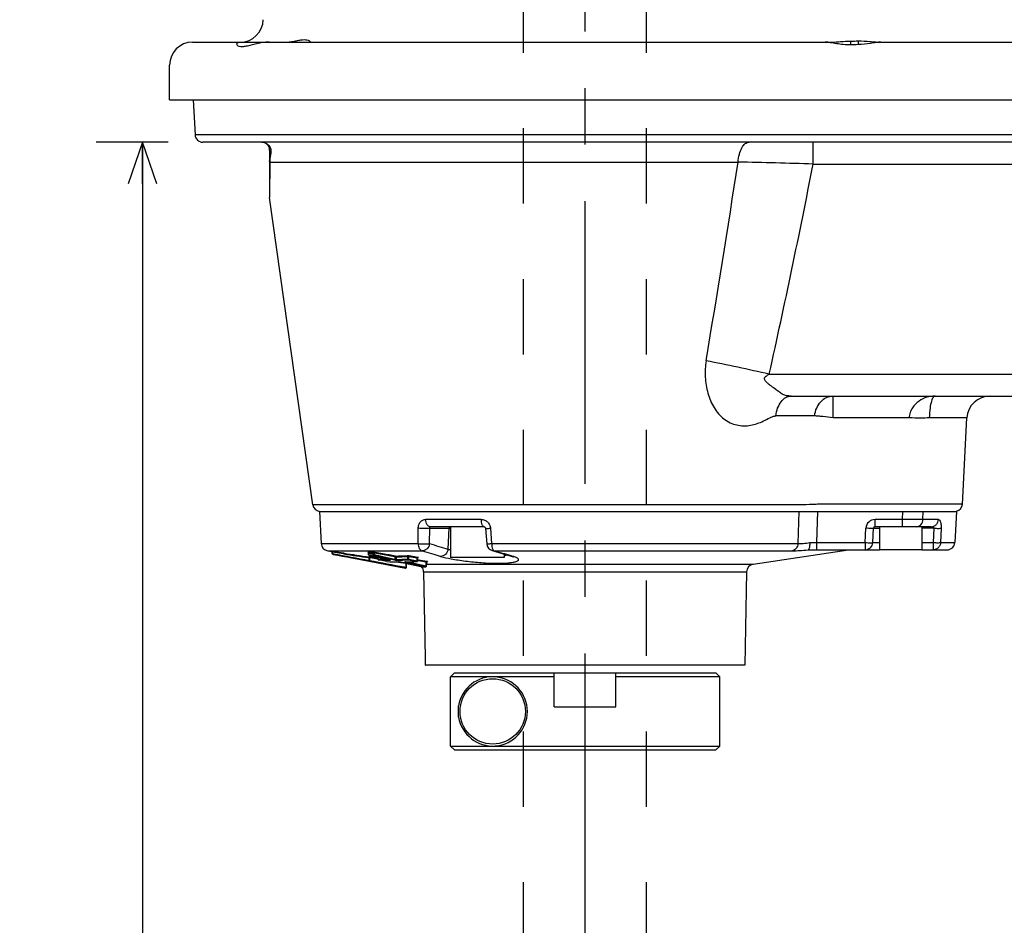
# Model space of a CAD drawing. Header units: millimetres. Extents: x 0 to 594, y 0 to 420.
# Tile 24 of 47: x 244 to 287, y 144 to 183. Entities that reach past the tile are written whole.
import ezdxf

# ---------------------------------------------------------------- set-up
doc = ezdxf.new("R2010")
doc.units = ezdxf.units.MM
doc.header["$LTSCALE"] = 32.67
doc.linetypes.add('CENTER', pattern=[0.6, 0.375, -0.075, 0.075, -0.075])
doc.linetypes.add('HIDDEN', pattern=[0.2, 0.1, -0.1])
doc.layers.get('0').update_dxf_attribs({"linetype": 'CONTINUOUS'})
for name, color, linetype in [('ASSY', 7, 'CONTINUOUS'), ('AXIS', 7, 'CONTINUOUS'), ('CHAMFER', 7, 'CONTINUOUS'), ('DEFAULT_2', 8, 'HIDDEN'), ('DRAFT', 7, 'CONTINUOUS'), ('DRIV_DIM', 7, 'CONTINUOUS'), ('ROUND', 7, 'CONTINUOUS')]:
    doc.layers.add(name, color=color, linetype=linetype)
doc.styles.get("Standard").update_dxf_attribs({"font": 'txt', "width": 0.8})
doc.dimstyles.new('DIMSTYLE_2', dxfattribs={"dimtxt": 3.8, "dimasz": 1.8, "dimexe": 2, "dimexo": 1.5, "dimgap": 0.95, "dimtad": 1, "dimdec": 3, "dimlfac": 3, "dimdsep": 46, "dimtxsty": 'STANDARD', "dimblk": 'OPEN', "dimblk1": 'OPEN', "dimblk2": 'OPEN', "dimcen": 0.09, "dimadec": 3, "dimazin": 2, "dimtp": 0.001, "dimtm": 0.001, "dimtfac": 1, "dimtdec": 3, "dimtofl": 0, "dimtmove": 0, "dimatfit": 3, "dimldrblk": 'OPEN', "dimfxl": 1, "dimtolj": 1, "dimarcsym": 0})

# ---------------------------------------------------------------- blocks, each defined once
blk = doc.blocks.new('_OPEN')
at = {"color": 0, "linetype": 'ByBlock'}
for p, q in [((0, 0), (-1, 0.342)), ((-1, -0.342), (0, 0)), ((-1, 0), (0, 0))]:
    blk.add_line(p, q, dxfattribs=at)
blk = doc.blocks.new('*D8')
at = {"layer": 'DRIV_DIM', "color": 2, "linetype": 'Continuous'}
for p, q in [((257.716, 253.826), (241.917, 253.826)), ((243.917, 253.826), (243.917, 177.076)), ((243.917, 100.326), (243.917, 177.076)), ((379.076, 100.326), (241.917, 100.326))]:
    blk.add_line(p, q, dxfattribs=at)
at = {"layer": 'DRIV_DIM', "color": 2, "linetype": 'Continuous', "xscale": 1.8, "yscale": 1.8, "zscale": 1.8}
for p, rotation in [((243.917, 253.826), 90), ((243.917, 100.326), 270)]:
    blk.add_blockref('_OPEN', p, dxfattribs=dict(at, rotation=rotation))
blk = doc.blocks.new('*D9')
at = {"layer": 'DRIV_DIM', "color": 2, "linetype": 'Continuous'}
for p, q in [((250.848, 177.993), (247.737, 177.993)), ((249.737, 177.993), (249.737, 139.159)), ((249.737, 100.326), (249.737, 139.159)), ((379.076, 100.326), (247.737, 100.326))]:
    blk.add_line(p, q, dxfattribs=at)
at = {"layer": 'DRIV_DIM', "color": 2, "linetype": 'Continuous', "xscale": 1.8, "yscale": 1.8, "zscale": 1.8}
for p, rotation in [((249.737, 177.993), 90), ((249.737, 100.326), 270)]:
    blk.add_blockref('_OPEN', p, dxfattribs=dict(at, rotation=rotation))

msp = doc.modelspace()

# ---------------------------------------------------------------- linework, layer by layer
at = {"color": 7, "linetype": 'Continuous'}
for p, q in [((251.90898, 182.32615), (279.59215, 182.32615)), ((281.72949, 182.32615), (309.78034, 182.32615)), ((250.90897, 179.82615), (250.90897, 181.32615)), ((250.909, 179.82615), (346.7928, 179.82615)), ((257.98358, 160.13346), (261.13214, 159.53939)), ((261.91388, 159.37776), (261.97879, 155.65949)), ((263.24782, 154.99282), (274.57545, 154.99282)), ((267.57564, 153.52615), (267.57564, 154.99282)), ((270.2423, 153.52615), (270.2423, 154.99282)), ((267.57564, 154.8261), (264.92116, 154.8261)), ((274.7423, 154.8261), (270.2423, 154.8261)), ((274.7423, 151.8262), (274.7423, 154.8261)), ((267.57564, 153.52615), (270.2423, 153.52615))]:
    msp.add_line(p, q, dxfattribs=at)
at = {"color": 9, "linetype": 'Continuous'}
for p, q in [((280.40897, 182.37248), (280.40897, 182.20989)), ((280.7423, 182.37806), (280.7423, 182.21876))]:
    msp.add_line(p, q, dxfattribs=at)
at = {"color": 7, "linetype": 'Continuous'}
for centre, start_param, end_param in [((274.55908, 183.32615), -1.26521085, -1.24718296), ((289.50847, 181.32615), 2.03849331, 2.05779391)]:
    msp.add_ellipse(centre, major_axis=(19.44444, 0), ratio=0.05142857, start_param=start_param, end_param=end_param, dxfattribs=at)
for points, knots in [([(255.22214, 182.32615), (255.04154, 182.32615), (254.7796, 182.28173), (254.45571, 182.19887), (254.24898, 182.14771), (254.07588, 182.12129), (253.94209, 182.13106), (253.85301, 182.17283), (253.82563, 182.22317), (253.82563, 182.24444)], [0, 0, 0, 0, 0.36973163, 0.53763858, 0.68532423, 0.80562331, 0.89473223, 0.95646677, 1, 1, 1, 1]), ([(253.82563, 182.24444), (253.82563, 182.25502), (253.83153, 182.27775), (253.85812, 182.30513), (253.90036, 182.32281), (253.93378, 182.32615), (253.9524, 182.32615)], [0, 0, 0, 0, 0.19062537, 0.40228603, 0.6644372, 1, 1, 1, 1]), ([(255.86329, 182.32615), (256.01353, 182.32615), (256.22906, 182.35573), (256.49663, 182.40645), (256.66288, 182.43206), (256.79916, 182.43825), (256.90224, 182.42104), (256.96525, 182.392), (256.9923, 182.36048), (256.9923, 182.34724)], [0, 0, 0, 0, 0.38672157, 0.5560308, 0.70177858, 0.81912304, 0.90657583, 0.9659365, 1, 1, 1, 1]), ([(256.9923, 182.34724), (256.9923, 182.34152), (256.9839, 182.32729), (256.9684, 182.32615), (256.96011, 182.32615)], [0, 0, 0, 0, 0.40843792, 1, 1, 1, 1]), ([(280.40897, 182.20989), (280.30423, 182.20704), (280.0993, 182.21383), (279.80744, 182.25503), (279.54751, 182.30345), (279.38307, 182.32615), (279.30787, 182.32615)], [0, 0, 0, 0, 0.28351989, 0.55326543, 0.79652065, 1, 1, 1, 1]), ([(279.59215, 182.32615), (279.72182, 182.32615), (279.99377, 182.35201), (280.26594, 182.37016), (280.40897, 182.37248)], [0, 0, 0, 0, 0.47547966, 1, 1, 1, 1]), ([(280.7423, 182.37806), (280.91254, 182.381), (281.1611, 182.36804), (281.47718, 182.33645), (281.62461, 182.32615), (281.69417, 182.32615)], [0, 0, 0, 0, 0.53572633, 0.78113315, 1, 1, 1, 1]), ([(281.72949, 182.32615), (281.65805, 182.32615), (281.50568, 182.31047), (281.17925, 182.25731), (280.92073, 182.2234), (280.7423, 182.21876)], [0, 0, 0, 0, 0.21575314, 0.46092313, 1, 1, 1, 1])]:
    msp.add_open_spline(points, degree=3, knots=knots, dxfattribs=at)
at = {"layer": 'ASSY', "color": 7, "linetype": 'Continuous'}
for p, q in [((263.07563, 161.32615), (263.07563, 159.99282)), ((281.65897, 161.32615), (281.65897, 160.32615)), ((283.4923, 161.32615), (282.03127, 161.32615)), ((283.4923, 161.32615), (283.4923, 160.32615)), ((265.40897, 159.99282), (263.07563, 159.99282)), ((265.40897, 160.14224), (265.40897, 159.99282)), ((283.4923, 160.32615), (281.65897, 160.32615))]:
    msp.add_line(p, q, dxfattribs=at)
msp.add_circle((264.90897, 153.32615), 1.41667, dxfattribs=at)
at = {"layer": 'AXIS', "color": 7, "linetype": 'CENTER'}
msp.add_line((268.90897, 84.78006), (268.90897, 261.14943), dxfattribs=at)
at = {"layer": 'AXIS', "color": 7, "linetype": 'Continuous'}
for p, q in [((264.89677, 154.8261), (263.08099, 154.82615)), ((263.42921, 153.08058), (263.42921, 153.57173)), ((263.08099, 151.82615), (264.89677, 151.8262)), ((264.92116, 151.8262), (274.7423, 151.8262))]:
    msp.add_line(p, q, dxfattribs=at)
msp.add_arc((264.90897, 153.32615), 1.5, 189.422775, 170.577225, dxfattribs=at)
at = {"layer": 'CHAMFER', "color": 7, "linetype": 'Continuous'}
for p, q in [((263.08099, 154.82615), (263.24782, 154.99282)), ((274.57559, 154.99282), (274.7423, 154.8261)), ((263.08099, 151.82615), (263.08099, 154.82615)), ((263.24782, 151.65949), (263.08099, 151.82615)), ((263.24782, 151.65949), (274.57542, 151.65949)), ((274.57559, 151.65949), (274.7423, 151.8262))]:
    msp.add_line(p, q, dxfattribs=at)
at = {"layer": 'DEFAULT_2', "color": 8, "linetype": 'HIDDEN'}
for p, q in [((266.2423, 142.65949), (266.2423, 252.65949)), ((271.57563, 142.65949), (271.57563, 252.65949))]:
    msp.add_line(p, q, dxfattribs=at)
at = {"layer": 'DRAFT', "color": 7, "linetype": 'Continuous'}
for p, q in [((251.93517, 179.82615), (252.0147, 178.30871)), ((257.11729, 162.27976), (255.24554, 175.59796)), ((285.25886, 162.30871), (285.45467, 166.04516)), ((257.40495, 161.99282), (257.47807, 160.59772)), ((284.99631, 161.99282), (284.92552, 160.64204))]:
    msp.add_line(p, q, dxfattribs=at)
at = {"layer": 'ROUND', "color": 7, "linetype": 'Continuous'}
for p, q in [((251.90897, 182.32615), (253.9524, 182.32615)), ((343.47585, 177.99282), (252.3476, 177.99282)), ((255.2423, 177.65949), (255.2423, 175.64428)), ((255.2423, 175.64435), (255.24554, 175.59796)), ((277.84269, 166.99282), (290.05495, 166.99285)), ((257.40495, 161.99282), (284.99631, 161.99282)), ((264.54588, 161.32615), (262.20172, 161.32615)), ((264.59761, 161.25494), (264.64826, 160.58983)), ((281.37311, 160.64204), (281.40566, 161.26297)), ((282.03127, 161.32615), (281.47223, 161.32615)), ((283.90146, 161.32615), (283.4923, 161.32615)), ((257.76119, 160.28556), (257.92561, 160.26075)), ((257.92664, 160.26059), (257.92561, 160.26075)), ((257.96269, 160.25517), (257.92664, 160.26059)), ((257.95645, 160.16491), (257.95394, 160.22909)), ((257.97716, 160.253), (257.96269, 160.25517)), ((258.00324, 160.12975), (257.98359, 160.13346)), ((259.52752, 160.20032), (259.52967, 160.18939)), ((259.53137, 160.1182), (259.52967, 160.18939)), ((259.55761, 160.08643), (260.44266, 159.894)), ((259.9324, 159.92917), (259.93058, 160.00533)), ((261.65355, 159.85098), (261.65612, 159.95845)), ((261.67246, 159.98593), (261.67922, 159.98869)), ((261.67922, 159.98869), (261.68059, 159.98899)), ((264.88662, 160.29536), (265.1768, 160.21023)), ((265.70806, 160.05477), (265.7511, 160.04142)), ((276.18758, 159.70154), (280.32563, 160.32615)), ((278.58125, 160.32615), (281.65897, 160.32615)), ((283.4923, 160.32615), (284.59265, 160.32615)), ((260.32278, 159.81902), (259.96001, 159.89721)), ((260.32153, 159.81918), (260.32673, 159.81849)), ((260.4648, 159.88833), (260.46633, 159.88779)), ((260.67716, 159.80501), (260.83706, 159.80217)), ((260.92064, 159.79008), (261.79989, 159.59892)), ((261.07786, 159.54964), (261.13229, 159.53936)), ((261.11084, 159.80221), (261.11024, 159.80212)), ((261.11024, 159.80212), (261.11188, 159.80218)), ((261.17163, 159.57084), (261.17794, 159.73239)), ((261.46065, 159.81106), (261.62198, 159.81849)), ((261.79993, 159.59891), (261.80667, 159.59816)), ((261.80665, 159.59816), (261.86754, 159.59775)), ((261.86754, 159.59775), (261.95315, 159.59776)), ((261.95315, 159.59776), (262.01182, 159.59816)), ((262.04483, 159.6307), (262.04842, 159.78141)), ((262.06501, 159.80915), (262.07245, 159.81211)), ((262.07245, 159.81211), (262.07419, 159.81246)), ((275.90405, 159.37776), (275.83333, 155.32615)), ((275.83333, 155.32615), (261.99034, 155.32615))]:
    msp.add_line(p, q, dxfattribs=at)
at = {"layer": 'ROUND', "color": 9, "linetype": 'Continuous'}
for p, q in [((343.75209, 178.30871), (252.0147, 178.30871)), ((278.79148, 177.04516), (278.79148, 177.99282)), ((255.2508, 177.13199), (255.24577, 175.66207)), ((255.2508, 177.13199), (275.54018, 177.13199)), ((278.79148, 177.04516), (311.47702, 177.04516)), ((255.24577, 175.66207), (255.24554, 175.59795)), ((276.88879, 167.94048), (311.65733, 167.94048)), ((279.6539, 166.04516), (279.6539, 166.99282)), ((278.85528, 166.13199), (277.17864, 166.13199)), ((282.94727, 166.04516), (279.6539, 166.04516)), ((285.45467, 166.04516), (283.82254, 166.04516)), ((278.33772, 162.27976), (257.11729, 162.27976)), ((282.83078, 162.30871), (279.14535, 162.30871)), ((285.25886, 162.30871), (283.71063, 162.30871)), ((278.16847, 161.99282), (278.12972, 160.59772)), ((278.97226, 161.99282), (278.93644, 160.64204)), ((282.6614, 161.64204), (282.67256, 161.99282)), ((283.54789, 161.64204), (283.55862, 161.99282)), ((261.67351, 160.59772), (261.68419, 161.26297)), ((264.41566, 161.64204), (262.00153, 161.64204)), ((262.17249, 160.59772), (262.18222, 161.26297)), ((262.18222, 161.26297), (263.07563, 161.26297)), ((263.01256, 161.26297), (262.97146, 160.35732)), ((264.811, 161.26297), (264.86281, 160.59772)), ((281.04024, 160.64204), (281.07278, 161.26297)), ((281.40566, 161.26297), (281.65897, 161.26297)), ((281.47223, 161.32615), (281.47223, 161.64204)), ((282.6614, 161.64204), (281.47223, 161.64204)), ((282.6614, 161.32615), (282.6614, 161.64204)), ((284.01784, 161.26297), (283.4923, 161.26297)), ((284.21438, 161.64204), (283.54789, 161.64204)), ((284.01784, 161.26297), (283.99418, 160.64204)), ((284.33439, 161.26297), (284.31093, 160.64204)), ((257.47807, 160.59772), (261.67351, 160.59772)), ((264.86281, 160.59772), (278.12972, 160.59772)), ((278.93644, 160.64204), (278.93644, 160.32615)), ((278.93644, 160.64204), (281.04024, 160.64204)), ((281.04024, 160.64204), (281.04024, 160.32615)), ((281.37311, 160.64204), (281.65897, 160.64204)), ((283.4923, 160.64204), (283.99418, 160.64204)), ((283.99418, 160.64204), (283.99418, 160.32615)), ((284.31093, 160.64204), (284.92552, 160.64204)), ((257.76119, 160.28556), (261.85272, 160.28556)), ((257.97262, 160.2228), (257.95394, 160.22909)), ((257.97485, 160.16563), (257.95645, 160.16491)), ((257.97485, 160.16563), (257.97262, 160.2228)), ((258.42977, 160.15436), (257.97262, 160.2228)), ((257.97485, 160.16563), (257.98912, 160.16294)), ((257.98912, 160.16294), (258.00878, 160.15924)), ((258.46336, 160.14936), (258.42977, 160.15436)), ((259.52981, 160.22271), (259.5096, 160.22279)), ((259.52988, 160.18986), (259.52967, 160.18939)), ((259.72381, 160.22279), (259.52981, 160.22271)), ((259.53137, 160.1182), (259.53583, 160.11842)), ((259.53583, 160.11842), (259.53411, 160.19042)), ((259.53583, 160.11842), (259.55778, 160.11827)), ((259.56073, 159.98886), (259.54641, 159.99091)), ((259.55778, 160.11827), (259.61099, 160.11805)), ((259.55779, 160.08639), (259.55928, 160.08624)), ((259.55928, 160.08624), (259.77245, 160.08624)), ((260.44433, 159.89381), (259.55928, 160.08624)), ((259.56073, 159.87266), (259.56073, 159.98886)), ((259.59054, 159.87266), (259.59054, 159.97989)), ((259.60496, 159.97763), (259.59054, 159.97989)), ((259.93196, 159.92638), (259.60496, 159.97763)), ((259.9015, 159.96662), (259.6104, 160.01227)), ((259.74887, 160.11842), (259.74841, 160.19042)), ((259.77245, 160.08624), (260.45224, 159.93788)), ((259.7944, 160.11842), (259.794, 160.18056)), ((260.36222, 160.0814), (259.794, 160.18056)), ((259.7944, 160.11842), (260.39564, 159.9872)), ((260.38312, 160.11378), (259.81491, 160.21294)), ((259.93162, 159.96192), (259.9015, 159.96662)), ((259.93686, 159.92938), (259.93507, 160.00436)), ((260.42051, 160.07123), (260.36222, 160.0814)), ((260.42661, 160.10619), (260.38312, 160.11378)), ((260.39564, 159.9872), (260.6761, 159.92599)), ((260.67545, 160.02674), (260.42051, 160.07123)), ((260.69635, 160.05912), (260.42661, 160.10619)), ((260.67545, 160.02674), (260.6761, 159.92599)), ((260.72098, 160.02674), (260.7217, 159.91369)), ((261.22994, 159.92938), (261.22924, 160.03923)), ((261.27547, 159.92938), (261.27482, 160.03062)), ((261.63967, 159.96757), (261.27482, 160.03062)), ((261.66023, 159.99995), (261.2954, 160.06299)), ((261.63689, 159.85119), (261.63967, 159.96757)), ((261.67754, 159.99654), (261.66451, 159.99918)), ((261.68438, 159.98857), (261.67905, 159.98891)), ((261.67907, 159.98834), (261.68438, 159.98857)), ((264.88681, 160.29531), (264.96302, 160.28556)), ((264.96302, 160.28556), (277.90133, 160.28556)), ((265.70806, 160.05477), (265.78516, 160.04517)), ((265.78516, 160.04517), (265.71143, 160.06666)), ((259.9324, 159.92917), (259.93686, 159.92938)), ((259.93686, 159.92938), (259.96015, 159.92822)), ((259.95885, 159.89735), (259.96001, 159.89721)), ((260.32138, 159.81922), (260.32278, 159.81902)), ((260.32674, 159.81881), (260.32278, 159.81902)), ((260.44248, 159.88183), (260.4495, 159.88174)), ((260.44266, 159.894), (260.44433, 159.89381)), ((260.45991, 159.89012), (260.44433, 159.89381)), ((260.4495, 159.88174), (260.46624, 159.88155)), ((260.45224, 159.93788), (260.65415, 159.89381)), ((260.46624, 159.88155), (260.469, 159.88152)), ((260.83402, 159.78683), (260.72041, 159.80424)), ((260.83637, 159.80218), (260.83131, 159.80276)), ((260.8358, 159.80262), (260.83131, 159.80276)), ((260.84712, 159.78483), (260.83402, 159.78683)), ((260.91817, 159.77397), (260.84712, 159.78483)), ((260.94168, 159.77038), (260.91817, 159.77397)), ((260.92064, 159.79008), (260.9223, 159.78989)), ((261.80154, 159.59874), (260.9223, 159.78989)), ((261.1597, 159.73724), (260.94168, 159.77038)), ((261.08447, 159.58455), (261.13875, 159.5743)), ((261.11187, 159.80282), (261.10625, 159.80276)), ((261.11188, 159.80218), (261.10625, 159.80276)), ((261.13632, 159.80313), (261.11187, 159.80282)), ((261.1148, 159.79362), (261.13031, 159.78989)), ((261.13031, 159.78989), (261.73541, 159.65784)), ((261.13875, 159.5743), (261.15323, 159.57156)), ((261.15323, 159.57156), (261.1597, 159.73724)), ((261.17163, 159.57084), (261.15323, 159.57156)), ((261.16464, 159.73593), (261.1597, 159.73724)), ((261.17794, 159.73239), (261.16464, 159.73593)), ((261.23343, 159.80435), (261.82354, 159.67557)), ((261.25391, 159.89721), (261.61536, 159.81902)), ((261.27547, 159.92938), (261.6294, 159.85281)), ((261.62191, 159.81849), (261.61536, 159.81902)), ((261.6294, 159.85281), (261.63689, 159.85119)), ((261.78104, 159.83383), (261.65442, 159.85592)), ((261.72989, 159.87878), (261.66052, 159.89088)), ((261.78714, 159.86879), (261.72989, 159.87878)), ((261.73541, 159.65784), (261.80923, 159.64173)), ((262.03196, 159.79005), (261.78104, 159.83383)), ((262.05285, 159.82243), (261.78714, 159.86879)), ((261.79974, 159.59895), (261.80154, 159.59874)), ((261.80673, 159.59816), (261.80154, 159.59874)), ((261.86381, 159.59832), (261.80154, 159.59874)), ((261.80923, 159.64173), (261.81584, 159.64028)), ((261.81584, 159.64028), (262.00623, 159.59874)), ((261.82354, 159.67557), (262.01939, 159.63283)), ((262.00623, 159.59874), (261.86381, 159.59832)), ((262.01175, 159.59816), (262.00623, 159.59874)), ((262.01939, 159.63283), (262.02817, 159.63091)), ((262.02817, 159.63091), (262.03196, 159.79005)), ((262.04652, 159.70154), (276.18758, 159.70154)), ((262.07014, 159.81906), (262.05663, 159.82175)), ((262.07233, 159.81207), (262.07702, 159.8121)), ((262.07702, 159.8121), (262.07252, 159.81247)), ((261.91388, 159.37776), (275.90405, 159.37776))]:
    msp.add_line(p, q, dxfattribs=at)
at = {"layer": 'ROUND', "color": 7, "linetype": 'Continuous'}
for points in [[(264.5459, 161.32615), (264.55019, 161.32554), (264.55903, 161.32191), (264.57126, 161.31278), (264.58393, 161.29709), (264.59364, 161.27579), (264.59761, 161.25494)], [(259.5114, 160.21789), (259.51074, 160.2181), (259.51315, 160.21698), (259.52067, 160.2112), (259.52752, 160.20032)], [(261.65612, 159.95844), (261.65781, 159.9681), (261.66391, 159.97887), (261.67246, 159.98593)], [(265.1768, 160.21023), (265.46776, 160.12502), (265.70797, 160.0548)], [(265.7511, 160.04142), (265.79566, 160.02522), (265.81335, 160.01753)], [(260.32677, 159.81849), (260.49009, 159.81097), (260.67716, 159.80501)], [(260.44266, 159.894), (260.45036, 159.89225), (260.45914, 159.89002), (260.4648, 159.88833)], [(260.83706, 159.80217), (260.84384, 159.80183), (260.85381, 159.80093)], [(260.85381, 159.80093), (260.8663, 159.79944), (260.88077, 159.79738), (260.89655, 159.79478)], [(260.89655, 159.79478), (260.91266, 159.79175), (260.92063, 159.79008)], [(261.11188, 159.80218), (261.2734, 159.80506), (261.46065, 159.81106)], [(262.04842, 159.78141), (262.05013, 159.79111), (262.05627, 159.80197), (262.06501, 159.80915)]]:
    msp.add_lwpolyline(points, dxfattribs=at)
for centre, radius, start, end in [((253.96972, 183.32615), 1, 270, 358.5), ((251.90897, 181.32615), 1, 90, 180), ((252.34757, 178.32615), 0.33333, 183, 270), ((254.90897, 177.65949), 0.33333, 0, 90), ((286.4533, 165.99282), 1, 90, 177), ((257.44738, 162.32615), 0.33333, 188, 262.741678), ((284.92598, 162.32615), 0.33333, 282.042165, 357), ((281.47223, 161.25949), 0.06667, 90, 177), ((257.81094, 160.61516), 0.33333, 183, 261.416379), ((264.98062, 160.61517), 0.33332, 184.358981, 253.605418), ((281.04024, 160.65949), 0.33333, 270, 357), ((284.59265, 160.65949), 0.33333, 270, 357), ((257.92064, 160.22779), 0.03333, 2.235161, 81.416379), ((257.99001, 160.16626), 0.03359, 182.300115, 198.825947), ((258.96621, 155.9505), 4.11249, 81.668975, 81.827991), ((258.86846, 155.28057), 4.78952, 81.195366, 81.673178), ((258.99023, 156.06668), 3.99403, 81.067282, 81.19545), ((261.13832, 159.57214), 0.03333, 259.315088, 357.764839), ((261.62094, 159.85178), 0.03262, 350.314265, 358.590539), ((261.5806, 159.37194), 0.33333, 1, 43.005109), ((262.01223, 159.6315), 0.03261, 350.231477, 358.589252), ((276.23733, 159.37194), 0.33333, 98.583621, 179)]:
    msp.add_arc(centre, radius, start, end, dxfattribs=at)
at = {"layer": 'ROUND', "color": 9, "linetype": 'Continuous'}
for centre, radius, start, end in [((257.91743, 176.99749), 2.67002, 175.451839, 177.112584), ((-484.00036, 294.87193), 768.61208, 350.53816991, 351.1884453), ((255.09381, -649.32524), 826.71012, 88.35738972, 88.58280429), ((-67.89237, 244.74383), 353.23194, 347.4418504, 348.9506155), ((250.27628, 49.01352), 121.86816, 77.3866109, 78.700419), ((281.47225, 161.24201), 0.40003, 90.003162, 176.996457), ((278.45086, 215.20458), 54.5647, 270.201606, 270.509892), ((257.90135, 160.23085), 0.07172, 353.553345, 358.777806), ((294.1303, 351.35959), 194.61248, 259.3017607, 259.7707103), ((294.06555, 351.08087), 194.29658, 259.3052878, 259.7706776), ((290.88537, 377.98263), 220.23288, 261.534321, 261.819089), ((290.75842, 377.21137), 219.42077, 261.5374594, 261.8232456), ((259.56217, 160.42691), 0.21544, 256.39904, 257.865823), ((259.64126, 177.92671), 17.73662, 269.65386, 270.34614), ((259.39835, 159.40282), 0.60811, 73.960219, 74.513253), ((259.35825, 159.26169), 0.75483, 72.077551, 73.994994), ((259.64235, 174.20596), 14.08794, 269.872456, 270.433219), ((260.55473, 176.1583), 16.0998, 270.504008, 272.312362), ((260.57925, 176.1456), 16.11948, 270.503768, 272.310964), ((261.58476, 159.56292), 0.4435, 79.639627, 80.201832), ((265.31444, 158.42803), 1.68425, 72.455785, 73.770618), ((259.57563, 161.40078), 1.52819, 269.44117, 270.55883), ((303.44142, 383.30975), 227.73506, 258.892839, 259.2793201), ((303.65631, 384.34744), 228.75908, 258.8937153, 259.2747853), ((260.61073, 172.73911), 12.85837, 267.099206, 269.250286), ((260.58798, 172.77319), 12.8603, 267.201762, 268.917615), ((260.97168, 172.14878), 12.34683, 267.005775, 269.34856), ((260.47679, 159.91037), 0.03014, 220.777208, 229.152579), ((260.58084, 172.71437), 12.80145, 270.630474, 272.906442), ((260.60431, 172.70176), 12.82102, 270.630098, 272.904245), ((260.78905, 159.17402), 0.63012, 77.791118, 79.706862), ((260.96479, 172.20368), 12.40173, 270.792488, 273.007021), ((261.67034, 161.41807), 1.56724, 268.777226, 269.223117), ((262.06161, 161.19779), 1.56724, 268.777226, 269.223117), ((261.96246, 159.30433), 0.52592, 79.68538, 80.103385)]:
    msp.add_arc(centre, radius, start, end, dxfattribs=at)
at = {"layer": 'ROUND', "color": 7, "linetype": 'Continuous'}
msp.add_ellipse((268.90897, 210.18808), major_axis=(0, 150.39714), ratio=0.04941554, start_param=-4.34114593, end_param=-4.33921761, dxfattribs=at)
at = {"layer": 'ROUND', "color": 9, "linetype": 'Continuous'}
for points, knots in [([(254.90897, 177.99282), (254.97811, 177.99281), (255.11377, 177.95614), (255.25326, 177.81639), (255.30984, 177.65038), (255.30487, 177.54155), (255.29498, 177.49282)], [0, 0, 0, 0, 0.28859342, 0.55440738, 0.79242365, 1, 1, 1, 1]), ([(275.54018, 177.13199), (275.54782, 177.24579), (275.57953, 177.45763), (275.66621, 177.70049), (275.76255, 177.85026), (275.83942, 177.93), (275.92355, 177.98076), (275.98448, 177.99282), (276.01331, 177.99282)], [0, 0, 0, 0, 0.32418891, 0.60583799, 0.72473043, 0.82806159, 0.91803816, 1, 1, 1, 1]), ([(255.29498, 177.49282), (255.28649, 177.5051), (255.25655, 177.55576), (255.2423, 177.61565), (255.2423, 177.65949)], [0, 0, 0, 0, 0.25402593, 1, 1, 1, 1]), ([(255.29498, 177.49282), (255.29108, 177.47359), (255.27345, 177.37976), (255.26183, 177.28482), (255.25582, 177.20922)], [0, 0, 0, 0, 0.20555434, 1, 1, 1, 1]), ([(274.155, 168.5194), (274.11579, 168.28506), (274.09549, 167.80964), (274.20546, 167.1155), (274.46253, 166.48104), (274.82482, 166.05256), (275.1856, 165.82874), (275.47583, 165.72732), (275.77612, 165.69171), (276.07517, 165.71654), (276.36532, 165.79279), (276.6424, 165.9081), (276.86317, 166.02374), (277.03899, 166.10588), (277.13261, 166.13199), (277.17864, 166.13199)], [0, 0, 0, 0, 0.13870439, 0.27514857, 0.40768444, 0.53391467, 0.59458047, 0.65372561, 0.71192406, 0.76980542, 0.82787695, 0.88633104, 0.94468439, 0.97313028, 1, 1, 1, 1]), ([(277.84264, 166.99282), (277.77468, 166.99282), (277.67785, 166.99345), (277.55786, 167.02391), (277.45261, 167.07037), (277.32349, 167.15882), (277.19227, 167.26044), (277.07603, 167.34876), (276.98241, 167.4192), (276.88653, 167.49214), (276.80739, 167.55648), (276.7479, 167.61369), (276.7082, 167.66138), (276.67836, 167.71784), (276.68422, 167.78479), (276.72645, 167.83511), (276.79491, 167.88688), (276.85148, 167.91878), (276.88879, 167.94048)], [0, 0, 0, 0, 0.11746975, 0.16571776, 0.2129141, 0.31556847, 0.43494529, 0.500079, 0.56782948, 0.6374513, 0.70830139, 0.74401966, 0.77982775, 0.81560523, 0.85143267, 0.88820158, 0.9253902, 1, 1, 1, 1]), ([(277.17864, 166.13199), (277.18947, 166.24687), (277.23587, 166.46513), (277.38065, 166.74615), (277.58723, 166.9422), (277.76157, 166.99282), (277.84264, 166.99282)], [0, 0, 0, 0, 0.29366461, 0.56106419, 0.79366349, 1, 1, 1, 1]), ([(278.85528, 166.13199), (278.86841, 166.24783), (278.92628, 166.47113), (279.10492, 166.75428), (279.35648, 166.94633), (279.55742, 166.99282), (279.6539, 166.99282)], [0, 0, 0, 0, 0.27401795, 0.53305917, 0.77321701, 1, 1, 1, 1]), ([(284.07002, 166.99282), (283.95122, 166.99278), (283.70585, 166.9545), (283.35872, 166.7852), (283.1146, 166.53968), (282.98375, 166.2772), (282.95214, 166.12399), (282.94727, 166.04516)], [0, 0, 0, 0, 0.22209433, 0.45616861, 0.71199859, 0.85232995, 1, 1, 1, 1]), ([(284.07002, 166.99282), (284.03808, 166.99277), (283.98916, 166.94337), (283.94885, 166.86344), (283.89367, 166.71135), (283.84187, 166.4363), (283.82451, 166.19088), (283.82254, 166.04516)], [0, 0, 0, 0, 0.094605, 0.17169182, 0.27386256, 0.56833963, 1, 1, 1, 1]), ([(279.6539, 166.04516), (279.50486, 166.06466), (279.29161, 166.09221), (279.02512, 166.11878), (278.90803, 166.12904), (278.85528, 166.13199)], [0, 0, 0, 0, 0.56124239, 0.80270801, 1, 1, 1, 1]), ([(283.82254, 166.04516), (283.70041, 166.03734), (283.40835, 166.03512), (283.11662, 166.03992), (282.94727, 166.04516)], [0, 0, 0, 0, 0.41935711, 1, 1, 1, 1]), ([(279.14535, 162.30871), (279.06825, 162.3053), (278.79911, 162.29399), (278.52989, 162.28392), (278.33772, 162.27976)], [0, 0, 0, 0, 0.28647081, 1, 1, 1, 1]), ([(283.71063, 162.30871), (283.58823, 162.30601), (283.29491, 162.30532), (283.00163, 162.30693), (282.83078, 162.30871)], [0, 0, 0, 0, 0.41744393, 1, 1, 1, 1]), ([(261.68419, 161.26297), (261.68501, 161.31339), (261.70154, 161.41132), (261.77048, 161.53702), (261.87512, 161.62211), (261.96046, 161.64204), (262.00153, 161.64204)], [0, 0, 0, 0, 0.27781988, 0.53640803, 0.77371799, 1, 1, 1, 1]), ([(262.18222, 161.26297), (262.10671, 161.25408), (261.9827, 161.25254), (261.81672, 161.25547), (261.72658, 161.259), (261.68419, 161.26297)], [0, 0, 0, 0, 0.45762, 0.7437341, 1, 1, 1, 1]), ([(262.20172, 161.32615), (262.17572, 161.32615), (262.11834, 161.34669), (262.05568, 161.42029), (262.01387, 161.52257), (262.00283, 161.60091), (262.00153, 161.64204)], [0, 0, 0, 0, 0.19219123, 0.42146439, 0.69575779, 1, 1, 1, 1]), ([(262.1824, 161.26297), (262.18119, 161.27179), (262.18015, 161.28968), (262.18202, 161.31443), (262.1958, 161.32615), (262.20172, 161.32615)], [0, 0, 0, 0, 0.37133878, 0.75284911, 1, 1, 1, 1]), ([(263.01256, 161.26297), (263.01329, 161.27906), (263.02437, 161.31077), (263.05563, 161.32615), (263.07022, 161.32615)], [0, 0, 0, 0, 0.52474473, 1, 1, 1, 1]), ([(264.54588, 161.32615), (264.50315, 161.32615), (264.45043, 161.41448), (264.42434, 161.52316), (264.4165, 161.60115), (264.41566, 161.64204)], [0, 0, 0, 0, 0.35907903, 0.65638921, 1, 1, 1, 1]), ([(264.41566, 161.64204), (264.46354, 161.64204), (264.56157, 161.62242), (264.68823, 161.54017), (264.7796, 161.41549), (264.80701, 161.31426), (264.811, 161.26297)], [0, 0, 0, 0, 0.24038204, 0.4875682, 0.74177192, 1, 1, 1, 1]), ([(264.5976, 161.25512), (264.59769, 161.2538), (264.60535, 161.25452), (264.61417, 161.25305), (264.63379, 161.25393), (264.65819, 161.25443), (264.6895, 161.25597), (264.74098, 161.25857), (264.78217, 161.26069), (264.811, 161.26297)], [0, 0, 0, 0, 0.01867923, 0.07137577, 0.15755984, 0.27526841, 0.42190382, 0.59428474, 1, 1, 1, 1]), ([(281.40566, 161.26297), (281.40553, 161.26057), (281.39306, 161.25939), (281.37747, 161.25688), (281.34516, 161.25611), (281.30504, 161.25559), (281.255, 161.25618), (281.17675, 161.25812), (281.11516, 161.26076), (281.07278, 161.26297)], [0, 0, 0, 0, 0.02166832, 0.07911735, 0.17150848, 0.29556308, 0.44650527, 0.61868587, 1, 1, 1, 1]), ([(283.54789, 161.64204), (283.4253, 161.63922), (283.12976, 161.63858), (282.83427, 161.64021), (282.6614, 161.64204)], [0, 0, 0, 0, 0.41497197, 1, 1, 1, 1]), ([(283.25239, 161.32615), (283.28979, 161.32615), (283.36675, 161.34321), (283.49614, 161.43769), (283.54414, 161.56133), (283.54789, 161.64204)], [0, 0, 0, 0, 0.23845771, 0.48483132, 1, 1, 1, 1]), ([(283.90144, 161.32615), (283.91374, 161.32615), (283.93826, 161.32475), (283.97406, 161.31717), (284.00231, 161.3035), (284.0183, 161.28326), (284.0193, 161.26942), (284.01784, 161.26297)], [0, 0, 0, 0, 0.24897951, 0.49505974, 0.73955741, 0.86626263, 1, 1, 1, 1]), ([(283.90146, 161.32615), (283.94097, 161.32615), (284.02152, 161.34269), (284.12339, 161.41292), (284.19333, 161.51747), (284.21232, 161.6003), (284.21438, 161.64204)], [0, 0, 0, 0, 0.24307415, 0.49012058, 0.74289115, 1, 1, 1, 1]), ([(284.01784, 161.26297), (284.08296, 161.26033), (284.17273, 161.25811), (284.27823, 161.25945), (284.31868, 161.26095), (284.33439, 161.26297)], [0, 0, 0, 0, 0.6173589, 0.8499771, 1, 1, 1, 1]), ([(284.21438, 161.64204), (284.26051, 161.64204), (284.30196, 161.56052), (284.32112, 161.47905), (284.33492, 161.38626), (284.33628, 161.31349), (284.33439, 161.26297)], [0, 0, 0, 0, 0.33285445, 0.47371907, 0.63531022, 1, 1, 1, 1]), ([(261.67351, 160.59772), (261.76344, 160.5906), (261.89778, 160.58693), (262.06419, 160.58956), (262.14044, 160.5938), (262.17249, 160.59772)], [0, 0, 0, 0, 0.54191741, 0.80602135, 1, 1, 1, 1]), ([(261.67351, 160.59772), (261.67475, 160.56047), (261.68507, 160.48848), (261.72895, 160.37106), (261.7997, 160.29821), (261.85272, 160.28556)], [0, 0, 0, 0, 0.29534511, 0.56808544, 1, 1, 1, 1]), ([(262.17249, 160.59772), (262.16258, 160.51507), (262.1046, 160.39254), (261.96928, 160.30034), (261.89042, 160.28448), (261.85272, 160.28556)], [0, 0, 0, 0, 0.51760632, 0.76547005, 1, 1, 1, 1]), ([(264.64826, 160.58983), (264.64836, 160.5885), (264.65606, 160.58919), (264.66495, 160.58774), (264.68468, 160.58863), (264.70922, 160.58914), (264.7407, 160.5906), (264.79245, 160.59324), (264.83381, 160.59581), (264.86281, 160.59772)], [0, 0, 0, 0, 0.01872055, 0.07145307, 0.15768154, 0.27544373, 0.4221237, 0.59449739, 1, 1, 1, 1]), ([(264.86281, 160.59772), (264.86362, 160.55382), (264.87064, 160.47314), (264.8904, 160.394), (264.90471, 160.36001)], [0, 0, 0, 0, 0.54356258, 1, 1, 1, 1]), ([(278.12972, 160.59772), (278.12665, 160.52517), (278.09284, 160.41595), (277.99374, 160.3175), (277.93212, 160.29133), (277.90133, 160.28556)], [0, 0, 0, 0, 0.52842408, 0.77205573, 1, 1, 1, 1]), ([(278.12972, 160.59772), (278.20563, 160.59659), (278.37742, 160.60646), (278.54797, 160.62682), (278.64285, 160.64022)], [0, 0, 0, 0, 0.44205754, 1, 1, 1, 1]), ([(281.04024, 160.64204), (281.08261, 160.63983), (281.14421, 160.63718), (281.22246, 160.63525), (281.2725, 160.63466), (281.31261, 160.63518), (281.34493, 160.63594), (281.36052, 160.63846), (281.37299, 160.63963), (281.37311, 160.64204)], [0, 0, 0, 0, 0.38131412, 0.55349471, 0.7044369, 0.8284915, 0.92088264, 0.97833168, 1, 1, 1, 1]), ([(284.31093, 160.64204), (284.30884, 160.60028), (284.28955, 160.51727), (284.21862, 160.41272), (284.1155, 160.34262), (284.03415, 160.32615), (283.99418, 160.32615)], [0, 0, 0, 0, 0.25571546, 0.50793154, 0.75554882, 1, 1, 1, 1]), ([(283.99418, 160.64204), (284.05939, 160.63956), (284.14924, 160.63719), (284.25483, 160.63843), (284.29524, 160.64011), (284.31093, 160.64204)], [0, 0, 0, 0, 0.61778511, 0.85033147, 1, 1, 1, 1]), ([(257.96269, 160.25517), (257.96432, 160.25493), (257.97299, 160.2491), (257.97323, 160.23739), (257.97306, 160.22932)], [0, 0, 0, 0, 0.16956112, 1, 1, 1, 1]), ([(257.98358, 160.13346), (257.98236, 160.13369), (257.97627, 160.1371), (257.97479, 160.14484), (257.97439, 160.15023)], [0, 0, 0, 0, 0.18587681, 1, 1, 1, 1]), ([(259.5096, 160.22279), (259.50661, 160.22281), (259.49422, 160.22171), (259.5078, 160.21841), (259.51151, 160.21751)], [0, 0, 0, 0, 0.43906761, 1, 1, 1, 1]), ([(259.53411, 160.19042), (259.53318, 160.19046), (259.53179, 160.19046), (259.53025, 160.1902), (259.52988, 160.18986)], [0, 0, 0, 0, 0.64419507, 1, 1, 1, 1]), ([(259.55078, 160.02124), (259.55269, 160.02089), (259.56266, 160.01281), (259.56178, 159.99869), (259.56073, 159.98886)], [0, 0, 0, 0, 0.1638695, 1, 1, 1, 1]), ([(259.6104, 160.01227), (259.60544, 160.01288), (259.59433, 160.00034), (259.59163, 159.9881), (259.59054, 159.97989)], [0, 0, 0, 0, 0.3762334, 1, 1, 1, 1]), ([(259.81491, 160.21294), (259.80679, 160.21436), (259.77659, 160.21885), (259.74612, 160.22293), (259.72381, 160.22279)], [0, 0, 0, 0, 0.26974454, 1, 1, 1, 1]), ([(259.72381, 160.22279), (259.73057, 160.22162), (259.74385, 160.21276), (259.74829, 160.19793), (259.74841, 160.19042)], [0, 0, 0, 0, 0.4774789, 1, 1, 1, 1]), ([(259.794, 160.18056), (259.79006, 160.18202), (259.77524, 160.18662), (259.75977, 160.19094), (259.74841, 160.19042)], [0, 0, 0, 0, 0.2698843, 1, 1, 1, 1]), ([(259.74887, 160.11842), (259.749, 160.11108), (259.75324, 160.09664), (259.76588, 160.08767), (259.77245, 160.08624)], [0, 0, 0, 0, 0.5216961, 1, 1, 1, 1]), ([(259.74887, 160.11842), (259.75173, 160.11832), (259.7669, 160.11808), (259.78208, 160.11817), (259.7944, 160.11842)], [0, 0, 0, 0, 0.18831949, 1, 1, 1, 1]), ([(259.7944, 160.11842), (259.79368, 160.11422), (259.79045, 160.1021), (259.78151, 160.0863), (259.77245, 160.08624)], [0, 0, 0, 0, 0.31938044, 1, 1, 1, 1]), ([(259.81491, 160.21294), (259.81254, 160.21293), (259.79965, 160.2067), (259.79553, 160.1915), (259.794, 160.18056)], [0, 0, 0, 0, 0.17634021, 1, 1, 1, 1]), ([(260.69635, 160.05912), (260.69399, 160.0591), (260.6811, 160.05287), (260.67698, 160.03768), (260.67545, 160.02674)], [0, 0, 0, 0, 0.1763866, 1, 1, 1, 1]), ([(260.72098, 160.02674), (260.71812, 160.02684), (260.70295, 160.02708), (260.68777, 160.02699), (260.67545, 160.02674)], [0, 0, 0, 0, 0.18831949, 1, 1, 1, 1]), ([(260.69635, 160.05912), (260.70312, 160.05794), (260.7164, 160.04909), (260.72085, 160.03426), (260.72098, 160.02674)], [0, 0, 0, 0, 0.4776058, 1, 1, 1, 1]), ([(261.2954, 160.06299), (261.27872, 160.06588), (261.24844, 160.06955), (261.2179, 160.07216), (261.20431, 160.07161)], [0, 0, 0, 0, 0.55449329, 1, 1, 1, 1]), ([(261.20431, 160.07161), (261.21112, 160.07044), (261.22445, 160.0616), (261.22905, 160.04677), (261.22924, 160.03923)], [0, 0, 0, 0, 0.47782022, 1, 1, 1, 1]), ([(261.27482, 160.03062), (261.26674, 160.03356), (261.25175, 160.03737), (261.23612, 160.04002), (261.22924, 160.03923)], [0, 0, 0, 0, 0.55404853, 1, 1, 1, 1]), ([(261.2954, 160.06299), (261.29304, 160.0629), (261.28041, 160.05645), (261.27632, 160.04147), (261.27482, 160.03062)], [0, 0, 0, 0, 0.17725556, 1, 1, 1, 1]), ([(261.65612, 159.95845), (261.65613, 159.9589), (261.65435, 159.96202), (261.65093, 159.96315), (261.64829, 159.96432)], [0, 0, 0, 0, 0.13427122, 1, 1, 1, 1]), ([(261.68438, 159.98857), (261.68686, 159.98867), (261.69044, 159.98754), (261.69443, 159.99243), (261.68476, 159.99417), (261.68112, 159.99572), (261.67754, 159.99654)], [0, 0, 0, 0, 0.28560902, 0.3689435, 0.57866817, 1, 1, 1, 1]), ([(262.97146, 160.35732), (262.96155, 160.27446), (262.90336, 160.15159), (262.76748, 160.05948), (262.68837, 160.0439), (262.65059, 160.04517)], [0, 0, 0, 0, 0.51769914, 0.76551526, 1, 1, 1, 1]), ([(262.65059, 160.04517), (262.79921, 160.00051), (263.15696, 159.92534), (263.63204, 159.85244), (264.0725, 159.80195), (264.42007, 159.77138), (264.76068, 159.75134), (265.08125, 159.74317), (265.36948, 159.74728), (265.61426, 159.76332), (265.78655, 159.78648), (265.89512, 159.81186), (265.95411, 159.83115), (265.99713, 159.85226), (266.02567, 159.875), (266.037, 159.90414), (266.02431, 159.93344), (265.99571, 159.95881), (265.95207, 159.9846), (265.89267, 160.01034), (265.84731, 160.02597), (265.82214, 160.03394)], [0, 0, 0, 0, 0.12566733, 0.29536711, 0.38927177, 0.48464062, 0.57790089, 0.66554213, 0.74428517, 0.81125171, 0.86413667, 0.8848026, 0.90148837, 0.91426392, 0.92351873, 0.93047661, 0.93773575, 0.94764459, 0.96117609, 0.97861891, 1, 1, 1, 1]), ([(262.97146, 160.35732), (262.97906, 160.35451), (263.0117, 160.34277), (263.04467, 160.33199), (263.07006, 160.32411)], [0, 0, 0, 0, 0.23361554, 1, 1, 1, 1]), ([(264.90471, 160.36001), (264.90671, 160.35526), (264.91435, 160.33829), (264.92375, 160.32199), (264.93205, 160.3114)], [0, 0, 0, 0, 0.27723345, 1, 1, 1, 1]), ([(264.93205, 160.3114), (264.93441, 160.30839), (264.94317, 160.29814), (264.95411, 160.28937), (264.96302, 160.28556)], [0, 0, 0, 0, 0.28323203, 1, 1, 1, 1]), ([(265.40999, 160.08192), (265.42151, 160.08351), (265.46393, 160.0898), (265.50613, 160.09775), (265.53654, 160.10496)], [0, 0, 0, 0, 0.27110674, 1, 1, 1, 1]), ([(277.90133, 160.28556), (278.00047, 160.28556), (278.22434, 160.29606), (278.44742, 160.31562), (278.57157, 160.32829)], [0, 0, 0, 0, 0.44272198, 1, 1, 1, 1]), ([(259.56073, 159.87266), (259.5602, 159.8688), (259.5595, 159.85836), (259.56214, 159.84211), (259.56948, 159.84049)], [0, 0, 0, 0, 0.34141276, 1, 1, 1, 1]), ([(259.56948, 159.84049), (259.57448, 159.83977), (259.58589, 159.85209), (259.5898, 159.86432), (259.59054, 159.87266)], [0, 0, 0, 0, 0.37634725, 1, 1, 1, 1]), ([(260.469, 159.88152), (260.47152, 159.88149), (260.47399, 159.88125), (260.47821, 159.88252), (260.47722, 159.88439), (260.47488, 159.88524), (260.46915, 159.88777), (260.46387, 159.88908), (260.45991, 159.89012)], [0, 0, 0, 0, 0.26209511, 0.31382125, 0.35189234, 0.43653996, 0.57468965, 1, 1, 1, 1]), ([(260.46409, 159.88312), (260.46489, 159.88277), (260.4665, 159.88215), (260.46816, 159.8817), (260.469, 159.88152)], [0, 0, 0, 0, 0.50296873, 1, 1, 1, 1]), ([(260.6761, 159.92599), (260.67537, 159.92179), (260.67215, 159.90967), (260.66321, 159.89387), (260.65415, 159.89381)], [0, 0, 0, 0, 0.31942435, 1, 1, 1, 1]), ([(260.65415, 159.89381), (260.67077, 159.89019), (260.70103, 159.88523), (260.73163, 159.88137), (260.7453, 159.88152)], [0, 0, 0, 0, 0.55428689, 1, 1, 1, 1]), ([(260.6761, 159.92599), (260.68406, 159.92236), (260.69896, 159.91731), (260.71465, 159.9133), (260.7217, 159.91369)], [0, 0, 0, 0, 0.55343526, 1, 1, 1, 1]), ([(260.7217, 159.91369), (260.72183, 159.90635), (260.72609, 159.89191), (260.73873, 159.88295), (260.7453, 159.88152)], [0, 0, 0, 0, 0.52174876, 1, 1, 1, 1]), ([(260.90164, 159.794), (260.89552, 159.79512), (260.8737, 159.79877), (260.8517, 159.80187), (260.8358, 159.80262)], [0, 0, 0, 0, 0.28069853, 1, 1, 1, 1]), ([(261.10625, 159.80276), (261.10371, 159.80273), (261.10111, 159.80287), (261.097, 159.80147), (261.09781, 159.79952), (261.10014, 159.79856), (261.10569, 159.796), (261.11091, 159.79466), (261.1148, 159.79362)], [0, 0, 0, 0, 0.26460252, 0.31946096, 0.35933837, 0.44285403, 0.57895138, 1, 1, 1, 1]), ([(261.14538, 159.80224), (261.14435, 159.80043), (261.14083, 159.79502), (261.13486, 159.78992), (261.13031, 159.78989)], [0, 0, 0, 0, 0.31406049, 1, 1, 1, 1]), ([(261.15323, 159.57156), (261.15358, 159.56569), (261.1489, 159.55556), (261.14412, 159.54587), (261.14058, 159.54272)], [0, 0, 0, 0, 0.5542646, 1, 1, 1, 1]), ([(261.22994, 159.92938), (261.23014, 159.92202), (261.23458, 159.90757), (261.2473, 159.89863), (261.25391, 159.89721)], [0, 0, 0, 0, 0.52121851, 1, 1, 1, 1]), ([(261.22994, 159.92938), (261.2328, 159.92928), (261.24797, 159.92904), (261.26315, 159.92913), (261.27547, 159.92938)], [0, 0, 0, 0, 0.18831949, 1, 1, 1, 1]), ([(261.27547, 159.92938), (261.27476, 159.92524), (261.27155, 159.91315), (261.26294, 159.89763), (261.25391, 159.89721)], [0, 0, 0, 0, 0.31732047, 1, 1, 1, 1]), ([(261.62034, 159.82061), (261.61954, 159.82015), (261.61794, 159.81941), (261.61619, 159.81906), (261.61536, 159.81902)], [0, 0, 0, 0, 0.5250939, 1, 1, 1, 1]), ([(261.62435, 159.82372), (261.62372, 159.8231), (261.62245, 159.82197), (261.62105, 159.82101), (261.62034, 159.82061)], [0, 0, 0, 0, 0.52126898, 1, 1, 1, 1]), ([(261.63689, 159.85119), (261.63643, 159.84845), (261.63407, 159.83863), (261.62959, 159.82888), (261.62435, 159.82372)], [0, 0, 0, 0, 0.27486302, 1, 1, 1, 1]), ([(261.64909, 159.85098), (261.6502, 159.85097), (261.65097, 159.85144), (261.65366, 159.85062), (261.65355, 159.85098)], [0, 0, 0, 0, 0.74639317, 1, 1, 1, 1]), ([(262.01047, 159.59977), (262.00978, 159.59945), (262.0084, 159.59894), (262.00694, 159.59874), (262.00623, 159.59874)], [0, 0, 0, 0, 0.5200138, 1, 1, 1, 1]), ([(262.02817, 159.63091), (262.02769, 159.62813), (262.02529, 159.61822), (262.02071, 159.60835), (262.01535, 159.60321)], [0, 0, 0, 0, 0.2755909, 1, 1, 1, 1]), ([(262.04036, 159.6307), (262.04147, 159.63068), (262.04225, 159.63116), (262.04494, 159.63034), (262.04483, 159.6307)], [0, 0, 0, 0, 0.74639317, 1, 1, 1, 1]), ([(262.04842, 159.78141), (262.04843, 159.78182), (262.04645, 159.78474), (262.04318, 159.78571), (262.04057, 159.78684)], [0, 0, 0, 0, 0.123733, 1, 1, 1, 1]), ([(262.07702, 159.8121), (262.0795, 159.81211), (262.08287, 159.81084), (262.08713, 159.81525), (262.07713, 159.81675), (262.07372, 159.81826), (262.07014, 159.81906)], [0, 0, 0, 0, 0.28831522, 0.36357847, 0.57320366, 1, 1, 1, 1])]:
    msp.add_open_spline(points, degree=3, knots=knots, dxfattribs=at)
for points in [[(255.2508, 177.13199), (255.24533, 177.14673), (255.2423, 177.16266), (255.2423, 177.17838)], [(262.17249, 160.59772), (262.43876, 160.5174), (262.70507, 160.43724), (262.97146, 160.35732)], [(257.97439, 160.15023), (257.97401, 160.15535), (257.97456, 160.1605), (257.97485, 160.16563)], [(259.5096, 160.22279), (259.51861, 160.22122), (259.52703, 160.21371), (259.5308, 160.20538)], [(259.5308, 160.20538), (259.53291, 160.20073), (259.53404, 160.19552), (259.53411, 160.19042)], [(259.53583, 160.11842), (259.53595, 160.10894), (259.54011, 160.09861), (259.54726, 160.09239)], [(259.54726, 160.09239), (259.55065, 160.08943), (259.55488, 160.0872), (259.55928, 160.08624)], [(261.64402, 159.9836), (261.64186, 159.9785), (261.64043, 159.97305), (261.63967, 159.96757)], [(261.64829, 159.96432), (261.64548, 159.96557), (261.64259, 159.96662), (261.63967, 159.96757)], [(261.65151, 159.9954), (261.64822, 159.99209), (261.64584, 159.98789), (261.64402, 159.9836)], [(261.66023, 159.99995), (261.65695, 159.99981), (261.65382, 159.99772), (261.65151, 159.9954)], [(261.85272, 160.28556), (262.11863, 160.20526), (262.38458, 160.1251), (262.65059, 160.04517)], [(265.71143, 160.06666), (265.46191, 160.13944), (265.21245, 160.21244), (264.96302, 160.28556)], [(259.93686, 159.92938), (259.93688, 159.91993), (259.94093, 159.90956), (259.94804, 159.90333)], [(259.94804, 159.90333), (259.95141, 159.90038), (259.95563, 159.89816), (259.96001, 159.89721)], [(260.45708, 159.88758), (260.45918, 159.88577), (260.46156, 159.88424), (260.46409, 159.88312)], [(261.14058, 159.54272), (261.13832, 159.54071), (261.13511, 159.53883), (261.13214, 159.53939)], [(262.01535, 159.60321), (262.01392, 159.60183), (262.01228, 159.6006), (262.01047, 159.59977)], [(262.0364, 159.80624), (262.0342, 159.8011), (262.03274, 159.79559), (262.03196, 159.79005)], [(262.04057, 159.78684), (262.03776, 159.78805), (262.03487, 159.78909), (262.03196, 159.79005)], [(262.04403, 159.81806), (262.04068, 159.81477), (262.03825, 159.81055), (262.0364, 159.80624)], [(262.05285, 159.82243), (262.04957, 159.8224), (262.04637, 159.82035), (262.04403, 159.81806)]]:
    msp.add_open_spline(points, degree=3, dxfattribs=at)
at = {"layer": 'ROUND', "color": 7, "linetype": 'Continuous'}
for points, knots in [([(278.64285, 160.64022), (278.64461, 160.58229), (278.64164, 160.50053), (278.62125, 160.4043), (278.60623, 160.36617), (278.59678, 160.35171)], [0, 0, 0, 0, 0.58937204, 0.82433468, 1, 1, 1, 1]), ([(259.55763, 160.08643), (259.55052, 160.08798), (259.53695, 160.09608), (259.53154, 160.11094), (259.53137, 160.1182)], [0, 0, 0, 0, 0.50016043, 1, 1, 1, 1]), ([(278.58127, 160.32615), (278.57948, 160.32615), (278.5761, 160.32623), (278.57317, 160.32633), (278.56931, 160.32702), (278.57103, 160.32807), (278.57157, 160.32829)], [0, 0, 0, 0, 0.41477005, 0.7218762, 0.86622248, 1, 1, 1, 1]), ([(278.59678, 160.35171), (278.59492, 160.34887), (278.5882, 160.33955), (278.57915, 160.33131), (278.57157, 160.32829)], [0, 0, 0, 0, 0.29362864, 1, 1, 1, 1]), ([(259.95871, 159.89738), (259.9516, 159.89892), (259.938, 159.90701), (259.93257, 159.92189), (259.9324, 159.92917)], [0, 0, 0, 0, 0.50013464, 1, 1, 1, 1]), ([(261.9817, 155.65949), (261.9825, 155.65949), (261.98153, 155.65461), (261.98307, 155.64978), (261.98286, 155.63921), (261.98322, 155.63196), (261.9833, 155.6279)], [0, 0, 0, 0, 0.07624068, 0.29063954, 0.61446926, 1, 1, 1, 1]), ([(261.98851, 155.35774), (261.98859, 155.35367), (261.98892, 155.34642), (261.98882, 155.33587), (261.99024, 155.33099), (261.98952, 155.32615), (261.99034, 155.32615)], [0, 0, 0, 0, 0.38522532, 0.70879418, 0.92311204, 1, 1, 1, 1])]:
    msp.add_open_spline(points, degree=3, knots=knots, dxfattribs=at)
for points in [[(257.98358, 160.13346), (257.97259, 160.13553), (257.96184, 160.14484), (257.95822, 160.15542)], [(258.46785, 160.1796), (258.30426, 160.20391), (258.1407, 160.22839), (257.97716, 160.253)], [(261.62213, 159.81851), (261.63212, 159.81911), (261.64269, 159.82515), (261.64814, 159.83355)], [(261.64814, 159.83355), (261.65062, 159.83738), (261.65233, 159.8418), (261.6531, 159.8463)], [(262.01197, 159.59817), (262.02235, 159.59835), (262.03361, 159.60443), (262.03931, 159.61311)], [(262.03931, 159.61311), (262.04184, 159.61696), (262.04359, 159.62143), (262.04437, 159.62597)]]:
    msp.add_open_spline(points, degree=3, dxfattribs=at)

# ---------------------------------------------------------------- dimensions: what is measured, and where the dimension line sits
at = {"layer": 'DRIV_DIM', "color": 2, "linetype": 'Continuous'}
for base, p1, p2, angle, picture, middle in [((243.91734, 100.32615), (259.21646, 253.82615), (380.57563, 100.32615), 270, '*D8', (243.91734, 169.47615)), ((249.73671, 177.99282), (380.57563, 100.32615), (246.23671, 177.99282), 90, '*D9', (249.73671, 134.59949))]:
    dim = msp.add_linear_dim(base=base, p1=p1, p2=p2, angle=angle, dimstyle='DIMSTYLE_2', dxfattribs=at)
    dim.commit()
    dim.dimension.update_dxf_attribs({"geometry": picture, "text_midpoint": middle, "dimtype": 160})

doc.saveas('drawing.dxf')
